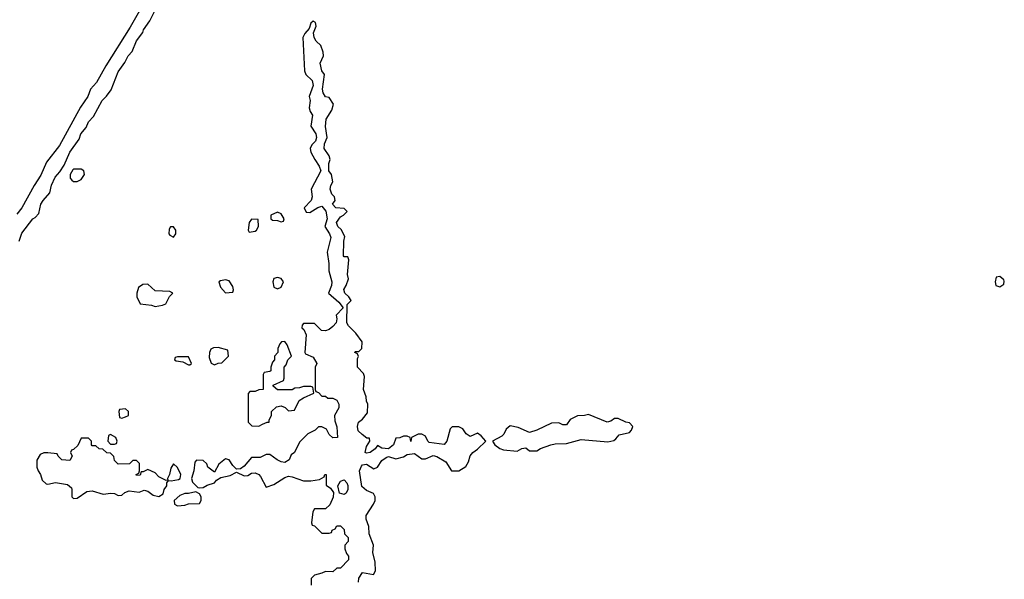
# Model space of a CAD drawing. Header units: inches. Extents: x 2769577 to 2880010, y 685631 to 825129.
# Tile 139 of 155: x 2843579 to 2848893, y 783165 to 786185. Entities that reach past the tile are written whole.
import ezdxf

# ---------------------------------------------------------------- set-up
doc = ezdxf.new("R2010")
doc.units = ezdxf.units.IN
doc.header["$MEASUREMENT"] = 0
doc.layers.add('C8748', color=7, linetype='Continuous')

msp = doc.modelspace()

# ---------------------------------------------------------------- linework, layer by layer
at = {"layer": 'C8748', "color": 4, "elevation": 4}
for points in [[(2844240.9, 786259.1), (2844175.7, 786144.3), (2844043.8, 785936.2), (2843994.3, 785845.7), (2843961.3, 785810), (2843947.1, 785770), (2843907.5, 785712.5), (2843794, 785506), (2843723.8, 785416.2), (2843693, 785347), (2843656.5, 785290), (2843590.8, 785169.2), (2843563.8, 785136.2)], [(2843576, 784990), (2843590, 785034), (2843649.4, 785110), (2843662.5, 785117.5), (2843681.5, 785138.5), (2843694, 785190), (2843705.2, 785210), (2843741.2, 785250), (2843750, 785291.3), (2843770, 785336), (2843795.9, 785364.1), (2843819.6, 785400.4), (2843850, 785471), (2843900.2, 785539.8), (2843909.6, 785570), (2843937.2, 785602.8), (2843950, 785634), (2843976.6, 785663.4), (2844023.7, 785750), (2844047.6, 785772.4), (2844072.7, 785807.3), (2844110, 785904.7), (2844146.2, 785953.8), (2844164.5, 785990), (2844186.2, 786013.8), (2844210, 786070.7), (2844243.6, 786116.4), (2844247.6, 786130), (2844281.5, 786178.5), (2844310, 786236)], [(2845408, 783150), (2845409.3, 783170.7), (2845430, 783201), (2845488.4, 783191.6), (2845499, 783210), (2845498, 783258), (2845485.2, 783310), (2845489.2, 783350), (2845466, 783410), (2845464, 783450), (2845448.7, 783490), (2845448.7, 783510), (2845488.7, 783570), (2845498, 783590), (2845498, 783610), (2845488.9, 783628.9), (2845450, 783644), (2845425.4, 783665.4), (2845412.3, 783750), (2845423.9, 783776.1), (2845430, 783782.8), (2845450, 783786.8), (2845490, 783762), (2845510, 783771), (2845534.2, 783805.8), (2845557, 783823), (2845570, 783827.7), (2845610, 783815.5), (2845650, 783826.4), (2845670, 783838.4), (2845710, 783844), (2845750, 783816), (2845770, 783814.8), (2845810, 783833.4), (2845830, 783827.7), (2845878.8, 783798.8), (2845910, 783751.3), (2845950, 783750.8), (2845986.8, 783773.2), (2846000.9, 783799.1), (2846010, 783831.3), (2846024, 783850), (2846050, 783866.8), (2846095.3, 783910), (2846070, 783939), (2846050, 783954), (2846010, 783935.3), (2845988.7, 783950), (2845970, 783978), (2845950, 783988), (2845912.7, 783987.3), (2845902, 783978), (2845884.9, 783910), (2845870, 783892.7), (2845790, 783902.7), (2845781.2, 783910), (2845770, 783938), (2845750, 783948.7), (2845730, 783948.7), (2845694, 783930), (2845690, 783908), (2845686, 783930), (2845670, 783938), (2845650, 783938), (2845630, 783928), (2845610, 783926), (2845596, 783890), (2845570, 783869.2), (2845533.2, 783873.2), (2845510, 783888), (2845498, 783870), (2845470.5, 783849.5), (2845450, 783845.2), (2845444, 783850), (2845450, 783882), (2845468.7, 783910), (2845467.3, 783927.3), (2845452.7, 783927.3), (2845426.6, 783946.6), (2845406.8, 783966.8), (2845402.7, 783990), (2845407.2, 784012.8), (2845428.7, 784030), (2845456.4, 784063.6), (2845458, 784110), (2845450, 784126), (2845449.3, 784149.3), (2845435.3, 784190), (2845440.4, 784260.4), (2845435.3, 784275.3), (2845402, 784310), (2845403.1, 784356.9), (2845407.3, 784367.3), (2845402, 784382), (2845388, 784390), (2845390, 784394), (2845410, 784394), (2845426, 784410), (2845427.3, 784447.3), (2845393.2, 784493.2), (2845352.9, 784532.9), (2845345.2, 784550), (2845347.3, 784647.3), (2845368, 784670), (2845355.3, 784690), (2845334, 784710), (2845329.2, 784730), (2845341.2, 784750), (2845352.9, 784787.1), (2845349.2, 784810), (2845355.3, 784890), (2845350, 784906), (2845330, 784906), (2845326, 784910), (2845328, 784990), (2845334.6, 785014.6), (2845313.6, 785053.6), (2845295.3, 785070), (2845288.7, 785090), (2845310, 785122), (2845326, 785130), (2845346, 785150), (2845330, 785166), (2845286, 785170), (2845268, 785190), (2845282, 785210), (2845279, 785230), (2845263.3, 785243.3), (2845255.1, 785270), (2845258, 785290), (2845269.3, 785310), (2845261.2, 785350), (2845248, 785370), (2845248, 785410), (2845254, 785430), (2845249, 785450), (2845222.7, 785490), (2845224.8, 785515.2), (2845238, 785550), (2845229.4, 785609.4), (2845232.5, 785647.5), (2845263.3, 785696.7), (2845272.3, 785730), (2845250, 785765.2), (2845229.4, 785769.4), (2845217.2, 785790), (2845213.2, 785810), (2845224, 785890), (2845209.3, 785910), (2845201.2, 785950), (2845219, 785990), (2845217.2, 786010), (2845205.2, 786045.2), (2845179, 786070), (2845169, 786090), (2845165.6, 786114.4), (2845179, 786150), (2845175.3, 786170), (2845163.6, 786176.4), (2845150, 786166), (2845142, 786138), (2845117.3, 786110), (2845107.7, 786090), (2845116.3, 785910), (2845122.8, 785890), (2845157.3, 785857.3), (2845163.8, 785830), (2845142, 785770), (2845146.8, 785750), (2845141, 785710), (2845146, 785690), (2845158.8, 785670), (2845150.8, 785610), (2845177.3, 785570), (2845180.7, 785550), (2845174.8, 785530), (2845156, 785510), (2845146, 785490), (2845151.1, 785471.1), (2845171.3, 785430), (2845195.3, 785395.3), (2845204.7, 785370), (2845152, 785270), (2845158, 785230), (2845152, 785210), (2845114, 785170), (2845126, 785146), (2845145.4, 785145.4), (2845189, 785171), (2845210, 785178), (2845231, 785151), (2845238.8, 785110), (2845226, 785070), (2845251.3, 785030), (2845258.8, 785010), (2845238, 784930), (2845246.8, 784870), (2845247.3, 784830), (2845264, 784770), (2845262.8, 784750), (2845246, 784710), (2845301.6, 784661.6), (2845324.7, 784630), (2845286.8, 784590), (2845291, 784570), (2845286.8, 784550), (2845270, 784529.2), (2845250, 784514), (2845230, 784506), (2845208.4, 784508.4), (2845170, 784546), (2845110, 784546), (2845103.6, 784536.4), (2845102, 784522), (2845112.7, 784512.7), (2845124.7, 784484.7), (2845118, 784390), (2845122, 784382), (2845163.6, 784363.6), (2845182, 784330), (2845174, 784310), (2845174, 784190), (2845178, 784178), (2845192.7, 784172.7), (2845210, 784154), (2845230, 784154), (2845242, 784142), (2845270, 784142), (2845290, 784131.3), (2845302, 784110), (2845302, 784090), (2845278, 784050), (2845279.6, 784019.6), (2845291.6, 783988.4), (2845294, 783930), (2845268.4, 783928.4), (2845250, 783946), (2845235.3, 783975.3), (2845210, 783988), (2845192.7, 783987.3), (2845174, 783970), (2845134, 783950), (2845090, 783906), (2845062, 783850), (2845044, 783836), (2845034, 783810), (2845010, 783796), (2844990, 783799.3), (2844968, 783810), (2844930, 783838), (2844910, 783838), (2844876.9, 783823.1), (2844830, 783822), (2844790, 783776), (2844770, 783761.2), (2844750, 783759), (2844730, 783779), (2844710, 783809), (2844690, 783815.3), (2844653.2, 783786.8), (2844630, 783744), (2844595.3, 783770), (2844588.7, 783788.7), (2844570, 783806), (2844532.7, 783807.3), (2844523.6, 783796.4), (2844518.4, 783750), (2844506, 783710), (2844511, 783690), (2844541, 783661), (2844550, 783658), (2844570, 783661), (2844590, 783674), (2844630, 783686), (2844640.7, 783699.3), (2844664.8, 783715.2), (2844715.2, 783724.8), (2844750, 783742.8), (2844790, 783723), (2844810, 783725.5), (2844830, 783737.1), (2844850, 783739.5), (2844870, 783730.6), (2844879.3, 783719.3), (2844910, 783662), (2844950, 783676), (2845010, 783714.8), (2845030, 783721), (2845050, 783718), (2845110, 783696), (2845150, 783696), (2845196.4, 783703.6), (2845222, 783718), (2845226, 783730), (2845234, 783730), (2845232.7, 783672.7), (2845256.9, 783656.9), (2845272.7, 783632.7), (2845271.6, 783608.4), (2845252.7, 783567.3), (2845230, 783546), (2845170, 783546), (2845162, 783530), (2845154, 783470), (2845158, 783458), (2845170, 783454), (2845210, 783414), (2845250, 783414), (2845262, 783418), (2845266, 783430), (2845282, 783438), (2845290, 783454), (2845310, 783454), (2845322, 783442), (2845330, 783434), (2845332, 783410), (2845351.3, 783390), (2845351.6, 783368.4), (2845334, 783350), (2845334, 783330), (2845343.6, 783303.6), (2845354, 783290), (2845354, 783270), (2845310, 783226), (2845290, 783226), (2845270, 783206), (2845230, 783208), (2845210, 783198), (2845170, 783188), (2845152, 783170), (2845152.7, 783132.7)]]:
    msp.add_lwpolyline(points, dxfattribs=at)
for points in [[(2843910, 785378), (2843870, 785378), (2843865.4, 785374.6), (2843852, 785350), (2843852, 785330), (2843859.6, 785319.6), (2843870, 785312), (2843890, 785312), (2843910, 785322), (2843928, 785350), (2843926, 785370)], [(2844830, 785108), (2844818, 785090), (2844812, 785050), (2844818, 785038), (2844850, 785044.7), (2844858, 785050), (2844868, 785070), (2844866, 785106)], [(2844970, 785146), (2844934, 785130), (2844934, 785110), (2844943.6, 785103.6), (2844970, 785102), (2844990, 785094), (2845002, 785098), (2845006, 785110), (2844990, 785138)], [(2844410, 785068), (2844392.7, 785067.3), (2844385.4, 785054.6), (2844384.7, 785030), (2844390, 785022), (2844410, 785012), (2844422, 785030), (2844422, 785050)], [(2844690, 784782), (2844663.6, 784776.4), (2844654, 784770), (2844662, 784742), (2844690, 784712), (2844730, 784714), (2844733.2, 784726.8), (2844730, 784746), (2844710, 784775.3)], [(2844970, 784794), (2844951.6, 784788.4), (2844946, 784770), (2844950, 784742), (2844970, 784732), (2844990, 784742), (2845002, 784770), (2844990, 784788)], [(2848870, 784799), (2848850, 784795.3), (2848844, 784770), (2848847.3, 784750), (2848870, 784742.8), (2848890, 784758), (2848893.4, 784773.4), (2848890, 784782)], [(2844270, 784758), (2844243.6, 784756.4), (2844220.7, 784739.3), (2844211, 784710), (2844211, 784690), (2844230, 784652), (2844290, 784644.7), (2844310, 784638), (2844350, 784644.7), (2844368.4, 784651.6), (2844388, 784692), (2844406, 784710), (2844390, 784718), (2844310, 784722)], [(2844650, 784415.3), (2844625.4, 784414.6), (2844610, 784408), (2844602.8, 784390), (2844602, 784362), (2844611.6, 784331.6), (2844630, 784322), (2844650, 784332), (2844670, 784334), (2844706, 784370), (2844702, 784402)], [(2845010, 784448), (2844992.7, 784447.3), (2844983.6, 784436.4), (2844972, 784410), (2844971.6, 784388.4), (2844954, 784370), (2844954, 784350), (2844943.6, 784336.4), (2844934, 784310), (2844934, 784290), (2844930, 784286), (2844898, 784282), (2844894, 784270), (2844894, 784190), (2844870, 784188), (2844850, 784178), (2844822, 784178), (2844812.7, 784167.3), (2844812.7, 784012.7), (2844832.7, 783992.7), (2844870, 783992), (2844890, 784002), (2844914, 784014), (2844926, 784014), (2844926, 784026), (2844938, 784050), (2844938, 784070), (2844964.7, 784095.3), (2844990, 784102), (2845012.7, 784092.7), (2845030, 784074), (2845062, 784078), (2845088, 784130), (2845110, 784144.7), (2845166, 784170), (2845162, 784202), (2845150, 784206), (2845110, 784206), (2845090, 784198), (2845063.6, 784196.4), (2845050, 784188), (2844970, 784188), (2844947.3, 784207.3), (2844947.3, 784212.7), (2845002, 784238), (2845006, 784250), (2845006, 784310), (2845018, 784322), (2845026, 784350), (2845046, 784370), (2845022, 784430)], [(2844490, 784366), (2844430, 784366), (2844418, 784362), (2844414, 784350), (2844423.6, 784343.6), (2844459.6, 784339.6), (2844490, 784322), (2844498, 784322), (2844506, 784330)], [(2844150, 784086), (2844118, 784082), (2844114, 784070), (2844118, 784038), (2844130, 784034), (2844150, 784042), (2844166, 784050), (2844166, 784070)], [(2846650, 784055.3), (2846628.4, 784048.4), (2846590, 784048), (2846550, 784028), (2846530, 783998), (2846510, 783998), (2846489.3, 784009.3), (2846450, 784007), (2846370, 783969.3), (2846330, 783958), (2846270, 783983.7), (2846226.8, 783993.2), (2846204.5, 783975.5), (2846192.2, 783947.8), (2846182, 783938), (2846131.3, 783910), (2846142.8, 783890), (2846170, 783870.7), (2846190, 783864), (2846264, 783856), (2846290, 783871), (2846310, 783874.8), (2846330, 783858), (2846370, 783858), (2846389.4, 783870.6), (2846446, 783890), (2846470, 783896), (2846530, 783898.8), (2846610, 783918.8), (2846753.6, 783906.4), (2846785.2, 783914.8), (2846797.2, 783922.8), (2846814.6, 783945.4), (2846870, 783958), (2846882, 783970), (2846888.7, 783990), (2846870, 784008.7), (2846850, 784012.7), (2846810, 784032.7), (2846790, 784033.2), (2846770, 784019), (2846750, 784014)], [(2844070, 783946), (2844058, 783942), (2844054, 783910), (2844070, 783894), (2844090, 783894), (2844102, 783898), (2844106, 783910), (2844098, 783930)], [(2843950, 783926), (2843910, 783926), (2843892.7, 783887.3), (2843870, 783866), (2843858, 783862), (2843854, 783850), (2843862, 783830), (2843850, 783806), (2843806, 783810), (2843786, 783830), (2843782, 783842), (2843730, 783848), (2843710, 783848), (2843690, 783838), (2843671.1, 783808.9), (2843671.1, 783771.1), (2843678, 783750), (2843691.3, 783730), (2843701, 783701), (2843721, 783681), (2843730, 783678), (2843772.1, 783687.9), (2843836.4, 783676.4), (2843858, 783658), (2843861, 783650), (2843860.7, 783610), (2843870, 783602), (2843890, 783602.8), (2843940.9, 783639.1), (2843970, 783642.4), (2844030, 783624.9), (2844070.6, 783630.6), (2844090, 783627.3), (2844110, 783617.3), (2844130, 783618.8), (2844147.3, 783632.7), (2844170, 783642), (2844224.7, 783635.3), (2844250, 783646), (2844270, 783641), (2844298.8, 783618.8), (2844330, 783611.3), (2844353.2, 783626.8), (2844359.3, 783650), (2844372.7, 783670), (2844374, 783686), (2844382, 783698), (2844396, 783696), (2844435.8, 783704.2), (2844445.2, 783710), (2844449.4, 783730), (2844430, 783769), (2844410, 783788), (2844395.3, 783764.7), (2844387.7, 783730), (2844376, 783710), (2844378, 783702), (2844370, 783698), (2844330, 783718), (2844310, 783739), (2844270, 783758), (2844246, 783746), (2844234, 783746), (2844230, 783728), (2844210, 783726), (2844208, 783730), (2844222, 783738), (2844226, 783750), (2844226, 783790), (2844210, 783806), (2844190, 783806), (2844172, 783788), (2844110, 783786), (2844090, 783806), (2844087.3, 783827.3), (2844070, 783846), (2844050, 783848), (2844027.3, 783867.3), (2844008.4, 783868.4), (2843990, 783886), (2843970, 783886), (2843966, 783890), (2843966, 783910)], [(2845330, 783622), (2845306, 783630), (2845295.3, 783670), (2845310, 783694), (2845330, 783702), (2845345.4, 783685.4), (2845350.9, 783670.9), (2845351, 783650), (2845342, 783630)], [(2844530, 783638), (2844490, 783628.7), (2844470, 783628.7), (2844442.8, 783617.2), (2844412, 783590), (2844414, 783570), (2844430, 783562), (2844470, 783564.7), (2844490, 783572), (2844550, 783574), (2844558, 783590), (2844558, 783610), (2844550, 783626)]]:
    msp.add_lwpolyline(points, close=True, dxfattribs=at)

doc.saveas('drawing.dxf')
